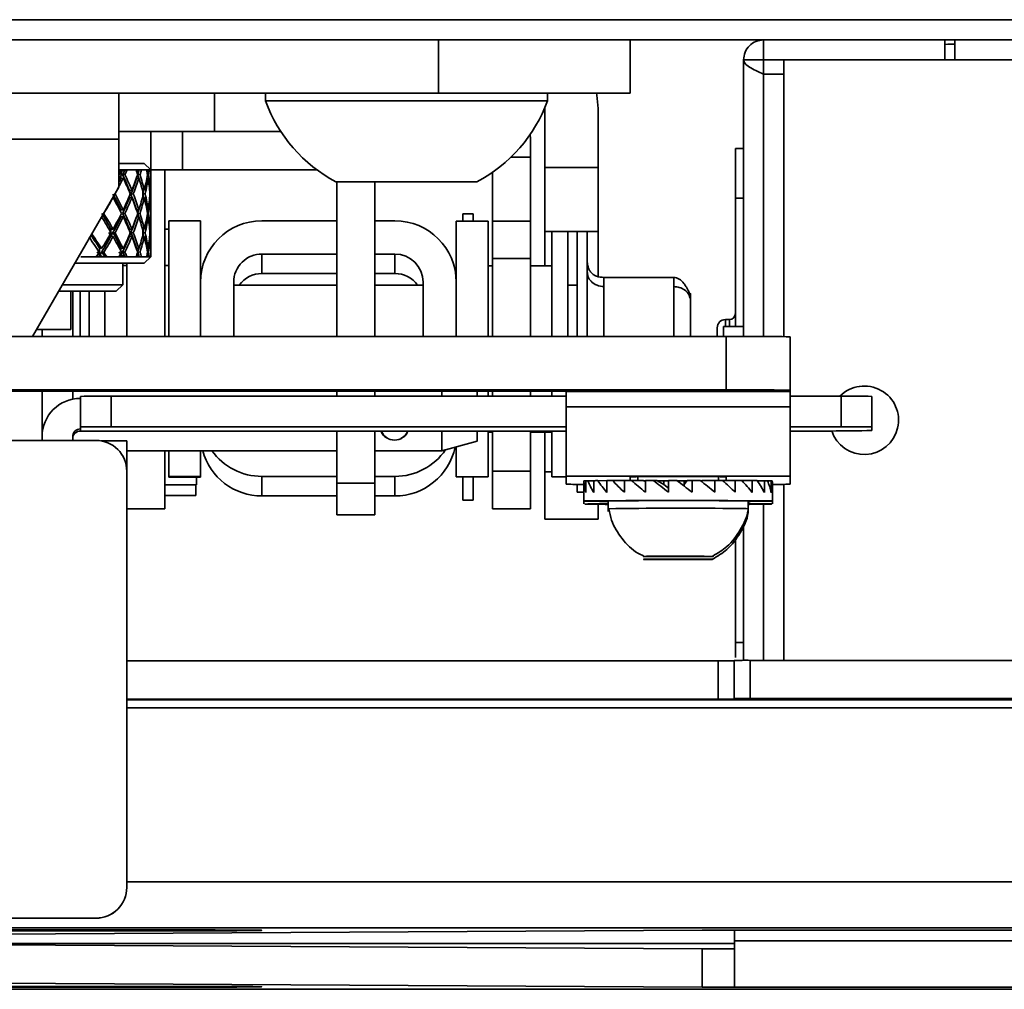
# Model space of a CAD drawing. Header units: millimetres. Extents: x 1 to 1119, y -1 to 863.
# Tile 64 of 211: x 201 to 217, y 556 to 572. Entities that reach past the tile are written whole.
import ezdxf

# ---------------------------------------------------------------- set-up
doc = ezdxf.new("R2010")
doc.units = ezdxf.units.MM

msp = doc.modelspace()

# ---------------------------------------------------------------- linework, layer by layer
at = {"color": 7, "linetype": 'Continuous', "lineweight": 35}
for p, q in [((578.7802, 571.6501), (176.845, 571.6501)), ((176.6093, 571.3168), (579.0159, 571.3168)), ((207.5068, 570.4312), (207.5068, 571.3168)), ((210.6818, 571.3168), (210.6818, 570.4312)), ((212.8893, 570.9835), (212.8893, 571.3168)), ((215.8893, 571.3168), (215.8893, 570.9835)), ((215.8893, 571.2387), (215.9385, 571.2424)), ((216.0559, 571.2424), (215.9385, 571.2424)), ((216.0559, 570.9835), (216.0559, 571.3168)), ((212.5559, 570.9835), (212.8893, 570.9835)), ((212.5559, 570.9835), (212.5559, 566.4057)), ((212.8893, 570.9835), (212.8893, 570.7478)), ((212.8893, 570.9835), (213.2226, 570.9835)), ((213.2226, 566.4025), (213.2226, 570.9835)), ((213.2226, 570.9835), (216.0559, 570.9835)), ((212.8893, 570.7478), (213.2226, 570.7478)), ((190.5734, 570.4312), (207.5068, 570.4312)), ((202.2151, 570.4312), (202.2151, 569.6717)), ((203.8026, 570.4312), (203.8026, 569.7987)), ((204.6443, 570.4312), (204.6443, 570.3045)), ((210.6818, 570.4312), (207.5068, 570.4312)), ((209.3109, 570.3045), (209.3109, 570.4312)), ((204.8782, 570.3045), (204.6443, 570.3045)), ((209.3109, 570.3045), (204.8782, 570.3045)), ((209.267, 570.1772), (209.2666, 570.1918)), ((209.267, 569.2001), (209.267, 570.1772)), ((210.1526, 570.1772), (210.1526, 569.2001)), ((202.2151, 569.7987), (203.8026, 569.7987)), ((202.7443, 569.1663), (202.7443, 569.7987)), ((203.2734, 569.7987), (203.2734, 569.1663)), ((203.8026, 569.7987), (204.8979, 569.7987)), ((202.2151, 569.6717), (195.8651, 569.6717)), ((202.2151, 568.8766), (202.2151, 569.6717)), ((209.0318, 569.6717), (209.0274, 569.754)), ((209.0318, 569.6717), (209.0318, 569.3728)), ((212.5559, 569.5168), (212.4226, 569.5168)), ((202.2151, 569.2696), (202.6385, 569.2696)), ((202.7443, 569.1637), (202.6385, 569.2696)), ((209.0318, 569.3728), (209.0318, 568.3145)), ((202.2802, 569.1637), (202.2193, 569.1637)), ((202.2524, 569.1386), (202.289, 569.1458)), ((202.2977, 569.1637), (202.2802, 569.1637)), ((202.354, 569.1637), (202.2977, 569.1637)), ((202.5011, 569.1637), (202.354, 569.1637)), ((202.5427, 569.1637), (202.5011, 569.1637)), ((202.5101, 569.1388), (202.5486, 569.1458)), ((202.5544, 569.1637), (202.5427, 569.1637)), ((202.5911, 569.1637), (202.5544, 569.1637)), ((202.6777, 569.1637), (202.5911, 569.1637)), ((202.6988, 569.1637), (202.6777, 569.1637)), ((202.6818, 569.1423), (202.7016, 569.1458)), ((202.7043, 569.1637), (202.6988, 569.1637)), ((202.7202, 569.1637), (202.7043, 569.1637)), ((202.7438, 569.1637), (202.7202, 569.1637)), ((202.7417, 569.1663), (202.7443, 569.1663)), ((202.7443, 569.1663), (203.2734, 569.1663)), ((202.9807, 566.4059), (202.9807, 569.1663)), ((205.4925, 569.1663), (203.2734, 569.1663)), ((208.3994, 569.1206), (208.3994, 568.3145)), ((210.1526, 569.2001), (209.267, 569.2001)), ((209.267, 568.1418), (209.267, 569.2001)), ((210.1526, 569.2001), (210.1526, 568.1418)), ((202.2524, 569.0188), (202.289, 569.0261)), ((202.3178, 569.0859), (202.2813, 569.0786)), ((202.5091, 569.0188), (202.5486, 569.0261)), ((202.5676, 569.0859), (202.5282, 569.0786)), ((202.6806, 569.0224), (202.7016, 569.0261)), ((202.7103, 569.0859), (202.6913, 569.0825)), ((202.7443, 568.5862), (202.7443, 568.9436)), ((205.9279, 568.9645), (205.8109, 568.9645)), ((205.8244, 566.4059), (205.8244, 568.9645)), ((208.1443, 568.9645), (205.9279, 568.9645)), ((206.4569, 566.4059), (206.4569, 568.9645)), ((200.7887, 566.4059), (202.2151, 568.8766)), ((202.3931, 568.8218), (202.4317, 568.8254)), ((202.3931, 568.8218), (202.4169, 568.7618)), ((202.6091, 568.8228), (202.6388, 568.8254)), ((202.7269, 568.8246), (202.7365, 568.8254)), ((202.1161, 568.7051), (202.1216, 568.7057)), ((202.1545, 568.7655), (202.1508, 568.7651)), ((202.3931, 568.702), (202.4317, 568.7057)), ((202.4554, 568.7655), (202.4169, 568.7619)), ((202.6077, 568.7029), (202.6388, 568.7057)), ((202.6526, 568.7655), (202.6234, 568.7629)), ((202.7267, 568.7049), (202.7365, 568.7057)), ((202.7399, 568.7655), (202.7321, 568.7648)), ((212.5559, 568.6968), (212.4226, 568.6968)), ((212.4226, 568.6968), (212.4226, 566.5668)), ((202.2519, 568.5026), (202.289, 568.5026)), ((202.5085, 568.5026), (202.5486, 568.5026)), ((202.6815, 568.5026), (202.7016, 568.5026)), ((201.9301, 568.3829), (201.9307, 568.3829)), ((201.9677, 568.4427), (201.9646, 568.4427)), ((202.2519, 568.3829), (202.289, 568.3829)), ((202.3173, 568.4427), (202.2802, 568.4427)), ((202.5085, 568.3829), (202.5486, 568.3829)), ((202.5673, 568.4427), (202.5289, 568.4427)), ((202.6815, 568.3829), (202.7016, 568.3829)), ((202.7102, 568.4427), (202.6921, 568.4427)), ((202.7443, 567.9419), (202.7443, 568.2992)), ((203.5691, 568.3209), (203.0442, 568.3209)), ((203.0442, 566.4059), (203.0442, 568.3209)), ((203.5691, 566.4059), (203.5691, 568.3209)), ((204.5851, 568.3203), (205.8244, 568.3203)), ((206.4569, 568.3203), (206.7865, 568.3203)), ((207.8025, 568.3145), (208.3274, 568.3145)), ((207.8025, 568.3145), (207.8025, 566.4059)), ((208.0804, 568.4343), (207.9111, 568.4343)), ((207.9111, 568.3145), (207.9111, 568.4343)), ((208.0804, 568.4343), (208.0804, 568.3145)), ((208.3274, 568.3145), (208.3274, 566.4059)), ((208.3994, 568.3145), (209.0318, 568.3145)), ((208.3994, 568.3145), (208.3994, 567.6946)), ((209.0318, 568.3145), (209.0318, 567.6946)), ((202.0865, 568.1834), (202.1216, 568.1798)), ((202.3931, 568.1834), (202.4317, 568.1798)), ((202.6077, 568.1826), (202.6388, 568.1798)), ((202.7267, 568.1806), (202.7365, 568.1798)), ((203.0442, 568.1803), (202.9807, 568.1803)), ((210.1526, 568.1418), (209.267, 568.1418)), ((209.267, 567.5737), (209.267, 568.1418)), ((209.3857, 566.4059), (209.3857, 568.1418)), ((209.6482, 566.4059), (209.6482, 568.1418)), ((209.8006, 566.4059), (209.8006, 568.1418)), ((209.9699, 568.1418), (209.9699, 566.4059)), ((210.1526, 567.3986), (210.1526, 568.1418)), ((202.0865, 568.0637), (202.0528, 568.1236)), ((202.1195, 568.1236), (202.0865, 568.0637)), ((202.0865, 568.0637), (202.1216, 568.06)), ((202.1545, 568.1199), (202.1195, 568.1236)), ((202.4169, 568.1236), (202.3931, 568.0637)), ((202.3931, 568.0637), (202.4317, 568.06)), ((202.4554, 568.1199), (202.4169, 568.1236)), ((202.6091, 568.0627), (202.6388, 568.06)), ((202.6526, 568.1199), (202.6234, 568.1226)), ((202.7269, 568.0609), (202.7365, 568.06)), ((202.7399, 568.1199), (202.7321, 568.1206)), ((201.8981, 567.7469), (201.8981, 567.8666)), ((201.8981, 567.8666), (201.9307, 567.8594)), ((201.9683, 567.7996), (201.9359, 567.8068)), ((202.2524, 567.8666), (202.289, 567.8594)), ((202.3178, 567.7996), (202.2813, 567.8068)), ((202.5091, 567.8666), (202.5486, 567.8594)), ((202.5676, 567.7996), (202.5282, 567.8068)), ((202.6806, 567.8631), (202.7016, 567.8594)), ((202.7103, 567.7996), (202.6913, 567.8029)), ((201.5882, 567.7217), (201.8409, 567.7217)), ((201.8409, 567.7217), (201.9193, 567.7217)), ((201.8981, 567.7469), (201.9307, 567.7396)), ((201.9193, 567.7217), (201.942, 567.7217)), ((201.942, 567.7217), (202.0163, 567.7217)), ((202.0163, 567.7217), (202.2193, 567.7217)), ((202.2193, 567.7217), (202.2802, 567.7217)), ((202.2524, 567.7469), (202.289, 567.7396)), ((202.2802, 567.7217), (202.2977, 567.7217)), ((202.2977, 567.7217), (202.354, 567.7217)), ((202.354, 567.7217), (202.5011, 567.7217)), ((202.5011, 567.7217), (202.5427, 567.7217)), ((202.5101, 567.7467), (202.5486, 567.7396)), ((202.5427, 567.7217), (202.5544, 567.7217)), ((202.5544, 567.7217), (202.5911, 567.7217)), ((202.5911, 567.7217), (202.6777, 567.7217)), ((202.6385, 567.6159), (202.7443, 567.7217)), ((202.6777, 567.7217), (202.6988, 567.7217)), ((202.6818, 567.7431), (202.7016, 567.7396)), ((202.6988, 567.7217), (202.7043, 567.7217)), ((202.7043, 567.7217), (202.7202, 567.7217)), ((202.7202, 567.7217), (202.7438, 567.7217)), ((205.8244, 567.7699), (204.5851, 567.7699)), ((204.5851, 567.4464), (204.5851, 567.7699)), ((206.7865, 567.7699), (206.4569, 567.7699)), ((206.7865, 567.4464), (206.7865, 567.7699)), ((208.3994, 567.6946), (209.0318, 567.6946)), ((208.3994, 567.6946), (208.3994, 566.4059)), ((209.0318, 567.6946), (209.0318, 566.4059)), ((202.6385, 567.6159), (201.4872, 567.6159)), ((202.2813, 567.2587), (202.2813, 567.6159)), ((202.3483, 567.5778), (202.2813, 567.5778)), ((202.3483, 566.4059), (202.3483, 567.6159)), ((203.0442, 567.5778), (202.9807, 567.5778)), ((208.3994, 567.5737), (208.3274, 567.5737)), ((209.3857, 567.5737), (209.0318, 567.5737)), ((205.8244, 567.4464), (204.5851, 567.4464)), ((206.7865, 567.4464), (206.4569, 567.4464)), ((211.405, 567.3832), (210.2451, 567.3832)), ((201.2199, 567.1529), (201.4214, 567.1529)), ((202.2813, 567.2587), (201.281, 567.2587)), ((201.3961, 567.1529), (202.1754, 567.1529)), ((201.4214, 567.1529), (201.4214, 566.5204)), ((201.4531, 566.4059), (201.4531, 567.1529)), ((201.5795, 567.1529), (201.5795, 566.4059)), ((201.7234, 567.1529), (201.7234, 566.4059)), ((201.9859, 567.1529), (201.9859, 566.4059)), ((202.1754, 567.1529), (202.2813, 567.2587)), ((204.1195, 567.3043), (204.1195, 566.4059)), ((205.8244, 567.2562), (204.1195, 567.2562)), ((207.2522, 567.2562), (206.4569, 567.2562)), ((207.2522, 566.4059), (207.2522, 567.3043)), ((209.8006, 567.2562), (209.6482, 567.2562)), ((212.3226, 566.6835), (212.2559, 566.6835)), ((200.8548, 566.5204), (201.4214, 566.5204)), ((200.9468, 566.4059), (200.9468, 566.5204)), ((212.2226, 566.5668), (212.2226, 566.4059)), ((212.5559, 566.5668), (212.2226, 566.5668)), ((212.2693, 566.4059), (185.8109, 566.4059)), ((212.2693, 565.5203), (212.2693, 566.4059)), ((213.3276, 566.3999), (213.3276, 565.5143)), ((185.8109, 565.5203), (212.2693, 565.5203)), ((209.6234, 565.4961), (188.4568, 565.4961)), ((200.9468, 564.746), (200.9468, 565.4961)), ((201.4531, 565.3664), (201.4531, 565.4961)), ((201.5801, 564.9065), (201.5801, 565.4128)), ((202.0881, 565.4157), (202.0881, 564.9094)), ((202.0881, 565.4157), (209.6234, 565.4157)), ((205.8244, 565.4157), (205.8244, 565.4961)), ((206.4569, 565.4157), (206.4569, 565.4961)), ((207.5625, 565.4961), (207.5625, 565.4157)), ((208.1502, 565.4961), (208.1502, 565.4157)), ((208.3274, 565.4961), (208.3274, 565.4157)), ((208.3994, 565.4961), (208.3994, 565.4157)), ((209.0318, 565.4961), (209.0318, 565.4157)), ((209.3857, 565.4157), (209.3857, 565.4961)), ((209.6234, 565.4943), (209.6234, 565.4961)), ((213.3276, 565.4943), (209.6234, 565.4943)), ((209.6234, 565.4943), (209.6234, 565.2388)), ((213.3276, 565.5143), (213.3276, 565.4943)), ((213.3276, 565.2388), (213.3276, 565.4943)), ((213.3276, 565.4157), (214.1743, 565.4157)), ((214.1743, 564.9094), (214.1743, 565.4157)), ((214.6823, 565.4128), (214.6823, 564.9065)), ((209.6234, 565.2388), (213.3276, 565.2388)), ((209.6234, 564.0927), (209.6234, 565.2388)), ((213.3276, 565.2388), (213.3276, 564.0927)), ((201.5801, 564.873), (201.5801, 564.9065)), ((201.5801, 564.8381), (201.5801, 564.873)), ((202.0881, 564.9094), (209.6234, 564.9094)), ((213.3276, 564.9094), (214.1743, 564.9094)), ((214.6823, 564.9065), (214.6823, 564.8472)), ((200.9468, 564.683), (200.9468, 564.746)), ((201.4531, 564.683), (201.4531, 564.746)), ((209.6234, 564.8381), (201.5801, 564.8381)), ((205.8244, 563.9779), (205.8244, 564.8381)), ((206.4569, 563.9779), (206.4569, 564.8381)), ((207.5625, 564.8381), (207.5625, 564.5134)), ((208.1502, 564.8381), (208.1502, 564.6709)), ((208.3274, 564.8381), (208.3274, 564.0812)), ((208.3994, 564.822), (208.3274, 564.822)), ((208.3994, 564.8381), (208.3994, 564.172)), ((209.0318, 564.8381), (209.0318, 564.172)), ((209.3857, 564.822), (209.0318, 564.822)), ((209.267, 564.1637), (209.267, 564.822)), ((209.3857, 564.0812), (209.3857, 564.8381)), ((189.8112, 564.683), (201.8394, 564.683)), ((202.3474, 564.6757), (201.925, 564.6757)), ((202.3474, 564.1706), (202.3474, 564.6757)), ((207.5625, 564.5134), (208.1502, 564.6709)), ((207.8025, 564.5777), (207.8025, 564.0812)), ((202.3474, 564.5134), (205.8244, 564.5134)), ((202.3483, 563.552), (202.3483, 564.5134)), ((202.9807, 563.552), (202.9807, 564.5134)), ((203.0442, 564.0876), (203.0442, 564.5134)), ((203.5691, 564.0876), (203.5691, 564.5134)), ((206.4569, 564.5134), (207.5625, 564.5134)), ((202.3474, 564.175), (202.3474, 557.2827)), ((203.0442, 564.0748), (203.0442, 564.0876)), ((203.5691, 564.0876), (203.0442, 564.0876)), ((203.5691, 564.0748), (203.0442, 564.0748)), ((203.5027, 563.947), (203.5027, 564.0748)), ((203.5691, 564.0748), (203.5691, 564.0876)), ((204.5851, 564.087), (205.8244, 564.087)), ((204.5851, 564.087), (204.5851, 563.7634)), ((206.4569, 564.087), (206.7865, 564.087)), ((206.7865, 564.087), (206.7865, 563.7634)), ((207.8025, 564.0812), (208.3274, 564.0812)), ((207.9111, 563.693), (207.9111, 564.0812)), ((208.0804, 564.0812), (208.0804, 563.693)), ((208.3994, 564.172), (209.0318, 564.172)), ((208.3994, 564.172), (208.3994, 563.552)), ((209.0318, 564.172), (209.0318, 563.552)), ((209.267, 563.3793), (209.267, 564.1637)), ((209.3857, 564.0812), (209.6234, 564.0812)), ((213.3276, 564.0927), (209.6234, 564.0927)), ((209.6234, 563.9586), (209.6234, 564.0927)), ((210.6818, 564.0813), (210.6818, 564.0201)), ((210.8089, 564.0837), (210.8089, 564.0185)), ((212.1422, 564.0205), (212.1422, 564.0837)), ((212.2693, 564.0184), (212.2693, 564.0813)), ((213.3276, 564.0927), (213.3276, 563.9586)), ((202.3474, 563.947), (202.3483, 563.947)), ((202.9807, 563.947), (203.5027, 563.947)), ((203.4904, 563.7692), (203.4904, 563.947)), ((205.8244, 563.9779), (206.4569, 563.9779)), ((205.8244, 563.4487), (205.8244, 563.9779)), ((206.4569, 563.4487), (206.4569, 563.9779)), ((209.8006, 563.8272), (209.8006, 563.9552)), ((209.9134, 564.0124), (209.9134, 563.6791)), ((209.9151, 564.0128), (209.9478, 564.0128)), ((209.9478, 564.0143), (209.9478, 563.8184)), ((209.9824, 564.015), (210.0769, 564.0148)), ((210.0769, 564.0164), (210.0769, 563.8205)), ((210.1434, 564.0171), (210.2938, 564.0163)), ((210.2938, 564.0183), (210.2938, 563.8223)), ((210.3882, 564.0188), (210.585, 564.0172)), ((210.7013, 564.0202), (210.585, 564.0198)), ((210.585, 564.0198), (210.585, 563.8238)), ((210.7013, 564.0202), (210.8933, 564.0172)), ((210.8933, 564.0172), (210.9322, 564.0038)), ((210.9013, 564.0144), (210.9322, 564.0146)), ((211.063, 564.021), (210.9322, 564.0208)), ((210.9322, 564.0208), (210.9322, 563.8249)), ((211.063, 564.021), (211.1203, 564.0179)), ((211.1203, 564.0179), (211.2361, 563.9522)), ((211.1241, 564.0157), (211.2361, 564.016)), ((211.2361, 564.0161), (211.3135, 564.0161)), ((211.2361, 564.0161), (211.2361, 563.9522)), ((211.3135, 563.8923), (211.2361, 563.9522)), ((211.3135, 564.0213), (211.3135, 563.8254)), ((211.4573, 564.0163), (211.5734, 564.0162)), ((211.5734, 564.0162), (211.5766, 564.0163)), ((211.5734, 563.9273), (211.5734, 564.0162)), ((211.6255, 564.0182), (211.5766, 563.9524)), ((211.5766, 564.0163), (211.5766, 563.9524)), ((211.5766, 564.0163), (211.624, 564.0162)), ((211.6255, 564.0182), (211.7049, 564.0213)), ((211.7049, 564.0213), (211.7049, 563.8253)), ((211.8469, 564.0156), (211.8675, 564.0155)), ((211.872, 564.0178), (211.855, 564.0092)), ((211.872, 564.0178), (212.082, 564.0206)), ((212.082, 564.0206), (212.082, 563.8247)), ((212.2062, 564.0203), (212.082, 564.0206)), ((212.2089, 564.0179), (212.4209, 564.0195)), ((212.4209, 564.0195), (212.4209, 563.8236)), ((212.5266, 564.019), (212.4209, 564.0195)), ((212.5284, 564.0172), (212.7005, 564.018)), ((212.7005, 564.018), (212.7005, 563.822)), ((212.7821, 564.0157), (212.9031, 564.016)), ((212.9031, 564.016), (212.9031, 563.8201)), ((212.9539, 564.0138), (213.0159, 564.0139)), ((213.0159, 564.0139), (213.0159, 563.818)), ((213.0376, 563.9182), (213.0376, 563.9639)), ((213.0376, 563.6791), (213.0376, 563.9182)), ((213.2226, 561.0415), (213.2226, 563.956)), ((202.3474, 563.7692), (202.3483, 563.7692)), ((202.9807, 563.7692), (203.4904, 563.7692)), ((205.8244, 563.7634), (204.5851, 563.7634)), ((206.7865, 563.7634), (206.4569, 563.7634)), ((209.8006, 563.8272), (209.9134, 563.8272)), ((207.9111, 563.693), (208.0804, 563.693)), ((209.9134, 563.6791), (209.9134, 563.6306)), ((210.1526, 563.3793), (210.1526, 563.6258)), ((210.3156, 563.6791), (210.3156, 563.5524)), ((212.6355, 563.5524), (212.6355, 563.6791)), ((213.0376, 563.6306), (213.0376, 563.6791)), ((202.9807, 563.552), (202.3483, 563.552)), ((206.4569, 563.4487), (205.8244, 563.4487)), ((209.0318, 563.552), (208.3994, 563.552)), ((210.3156, 563.5524), (210.3156, 563.5039)), ((212.6355, 563.5039), (212.6355, 563.5524)), ((210.1526, 563.3793), (209.267, 563.3793)), ((212.5559, 563.2925), (212.5559, 561.0413)), ((212.4226, 563.0554), (212.4226, 561.3368)), ((211.3559, 562.7657), (210.9266, 562.7634)), ((211.0462, 562.7602), (210.9266, 562.7634)), ((211.0462, 562.7602), (211.0462, 562.7641)), ((211.5951, 562.7592), (211.0462, 562.7602)), ((211.9049, 562.7646), (211.3559, 562.7657)), ((211.5951, 562.7616), (211.5951, 562.7592)), ((211.5951, 562.7592), (212.0245, 562.7614)), ((212.0245, 562.7614), (211.9049, 562.7646)), ((210.9038, 562.7135), (211.1198, 562.7165)), ((211.2595, 562.7109), (210.9038, 562.7135)), ((211.6915, 562.717), (211.1198, 562.7165)), ((211.2595, 562.7166), (211.2595, 562.7109)), ((211.2595, 562.7109), (211.8312, 562.7113)), ((211.5175, 562.7106), (211.5566, 562.7106)), ((212.0472, 562.7144), (211.6915, 562.717)), ((211.8312, 562.716), (211.8312, 562.7113)), ((211.8312, 562.7113), (212.0472, 562.7144)), ((212.4226, 561.3368), (212.5559, 561.3368)), ((212.4226, 561.3368), (212.4226, 561.0883)), ((202.3474, 561.0324), (212.1371, 561.0324)), ((212.1371, 561.0324), (212.1371, 560.3999)), ((212.4017, 561.0399), (212.4017, 560.4075)), ((212.6662, 561.0415), (245.7391, 561.0415)), ((212.6662, 560.409), (212.6662, 561.0415)), ((202.3474, 560.3999), (212.1371, 560.3999)), ((212.4017, 560.4014), (212.4017, 560.4075)), ((212.6662, 560.409), (245.7391, 560.409)), ((202.3474, 557.2827), (202.3474, 557.2791)), ((201.8394, 556.7748), (189.8112, 556.7748)), ((201.8394, 556.7711), (189.8112, 556.7711)), ((201.8394, 556.7711), (201.8394, 556.7748)), ((247.8558, 556.6125), (188.5892, 556.6125)), ((194.9392, 556.4791), (211.8725, 556.5761)), ((197.0558, 556.5769), (203.4058, 556.5769)), ((203.4058, 556.5632), (197.0558, 556.5632)), ((212.4017, 556.5761), (211.8725, 556.5761)), ((212.4017, 556.5761), (237.0676, 556.5761)), ((212.4059, 556.3942), (212.4059, 556.5761)), ((212.4059, 555.6304), (212.4059, 556.3942)), ((212.4059, 556.3942), (247.8558, 556.3942)), ((211.8725, 556.2628), (194.9392, 556.3598)), ((211.8725, 555.6304), (211.8725, 556.2628)), ((212.4059, 556.2628), (211.8725, 556.2628)), ((188.5892, 555.594), (237.0679, 555.594)), ((211.8725, 555.6304), (194.9392, 555.7274)), ((197.0558, 555.6432), (203.4058, 555.6432)), ((203.4058, 555.6296), (197.0558, 555.6296)), ((211.8725, 555.6304), (212.4059, 555.6304)), ((247.8558, 555.6304), (212.4059, 555.6304))]:
    msp.add_line(p, q, dxfattribs=at)
at = {"color": 8, "linetype": 'Continuous', "lineweight": 35}
for p, q in [((216.0559, 570.9835), (295.2153, 570.9835)), ((212.8893, 570.7478), (212.8893, 566.4048)), ((208.7056, 569.3728), (209.0318, 569.3728)), ((202.2524, 569.1386), (202.2524, 569.0996)), ((202.2524, 569.0721), (202.2524, 569.0188)), ((202.5091, 569.0297), (202.5091, 569.0188)), ((202.3931, 568.8218), (202.3931, 568.7986)), ((202.3931, 568.7323), (202.3931, 568.702)), ((202.0865, 568.1834), (202.0865, 568.1223)), ((202.3931, 568.1834), (202.3931, 568.1531)), ((202.0865, 568.1176), (202.0865, 568.0637)), ((202.3931, 568.0869), (202.3931, 568.0637)), ((202.2524, 567.8134), (202.2524, 567.8666)), ((202.5091, 567.8558), (202.5091, 567.8666)), ((202.2524, 567.7469), (202.2524, 567.7859)), ((210.2451, 567.2304), (210.2451, 567.3832)), ((211.405, 567.3832), (211.405, 567.2304)), ((210.2451, 567.2304), (210.2451, 566.4059)), ((211.405, 567.2304), (211.405, 566.4059)), ((212.2559, 566.6835), (212.2559, 566.5668)), ((212.3226, 566.5668), (212.3226, 566.6835)), ((209.3857, 564.1637), (209.267, 564.1637)), ((212.8893, 563.6268), (212.8893, 561.0415)), ((247.8558, 560.3852), (202.3474, 560.3852)), ((202.3474, 560.2574), (247.8558, 560.2574)), ((202.3474, 557.3763), (247.8558, 557.3763)), ((203.4058, 556.5769), (203.4058, 556.5632)), ((212.4059, 556.3527), (196.1795, 556.3527)), ((203.4058, 555.6432), (203.4058, 555.6296))]:
    msp.add_line(p, q, dxfattribs=at)
at = {"color": 7, "linetype": 'Continuous', "lineweight": 35, "flags": 128}
for points in [[(210.1239, 570.4312), (210.1307, 570.3995), (210.1526, 570.1772)], [(211.3135, 564.0213), (211.3305, 564.0213), (211.3477, 564.0213), (211.3648, 564.0213), (211.3819, 564.0213), (211.3991, 564.0213), (211.4163, 564.0213), (211.4334, 564.0213), (211.4506, 564.0213)], [(211.7049, 564.0213), (211.7219, 564.0212), (211.7389, 564.0212), (211.7558, 564.0212), (211.7727, 564.0212), (211.7895, 564.0212), (211.8063, 564.0211), (211.8231, 564.0211), (211.8398, 564.0211)], [(213.0365, 563.9642), (213.0368, 563.9642), (213.0372, 563.9641), (213.0375, 563.964), (213.0376, 563.9639), (213.0375, 563.9638)], [(210.3138, 563.6731), (210.0667, 563.6752), (209.9336, 563.6776), (209.9255, 563.6802), (210.043, 563.6826), (210.2765, 563.6848), (210.6071, 563.6865), (211.0081, 563.6876), (211.447, 563.688), (211.8882, 563.6877), (212.2959, 563.6867), (212.6372, 563.6851), (212.8844, 563.6829), (213.0174, 563.6805), (213.0255, 563.678), (212.9081, 563.6755), (212.6746, 563.6733), (212.6355, 563.6731)], [(212.6355, 563.6366), (212.6588, 563.6364), (212.8982, 563.6343), (213.0223, 563.6318), (213.0211, 563.6293), (212.8948, 563.6268), (212.6534, 563.6247), (212.6355, 563.6246)], [(211.8633, 562.76), (211.9988, 562.761), (212.0547, 562.7622), (212.0224, 562.7635), (211.9068, 562.7646), (211.7256, 562.7654), (211.5063, 562.7657), (211.2824, 562.7656), (211.0878, 562.7649), (210.9522, 562.7639), (210.8964, 562.7626), (210.9287, 562.7613), (211.0442, 562.7602), (211.2254, 562.7594), (211.3947, 562.7591)], [(211.5774, 562.7592), (211.6687, 562.7593), (211.8633, 562.76)], [(211.5905, 562.7107), (211.7702, 562.7111), (211.9389, 562.7119), (212.0371, 562.7131), (212.0498, 562.7144), (211.9751, 562.7156), (211.8243, 562.7166), (211.6204, 562.7171), (211.3945, 562.7172), (211.1809, 562.7168), (211.0122, 562.7159), (210.914, 562.7148), (210.9012, 562.7135), (210.976, 562.7122), (211.1268, 562.7113), (211.3306, 562.7107), (211.3616, 562.7107)], [(203.4058, 556.5769), (203.813, 556.5765), (204.1711, 556.5753), (204.4369, 556.5735), (204.5783, 556.5712), (204.5783, 556.5689), (204.4369, 556.5666), (204.1711, 556.5648), (203.813, 556.5636), (203.4058, 556.5632)], [(203.4058, 555.6296), (203.813, 555.63), (204.1711, 555.6312), (204.4369, 555.633), (204.5783, 555.6352), (204.5783, 555.6376), (204.4369, 555.6398), (204.1711, 555.6416), (203.813, 555.6428), (203.4058, 555.6432)]]:
    msp.add_lwpolyline(points, dxfattribs=at)
at = {"color": 7, "linetype": 'Continuous', "lineweight": 35}
for centre, radius, start, end in [((206.9776, 571.1581), 2.4846, 200.09465, 241.99406), ((206.9776, 571.1581), 2.4846, 298.00594, 339.90535), ((204.5852, 567.3043), 1.016, 90.0008, 179.99892), ((206.7865, 567.3043), 1.016, 0.00108, 89.9992), ((204.5851, 567.3043), 0.4657, 89.99944, 179.99964), ((206.7865, 567.3043), 0.4657, 0.00282, 89.9981), ((204.5851, 566.9808), 0.4656, 89.9989, 143.74079), ((206.7865, 566.9808), 0.4656, 36.25921, 90.0011), ((212.2559, 566.5501), 0.1333, 90, 180), ((212.3226, 566.7835), 0.1, 270, 0), ((212.5338, 520.2024), 46.2043, 89.01558, 90.32803), ((212.5338, 519.3168), 46.2043, 89.01558, 90.32803), ((214.5559, 565.0168), 0.5667, 198.19755, 135.25993), ((201.5801, 564.746), 0.6333, 90.00089, 179.99709), ((201.9611, 543.2549), 22.1611, 89.67158, 90.985), ((214.3013, 543.2536), 22.1624, 89.01503, 90.3284), ((201.5801, 564.746), 0.127, 89.99585, 180.00527), ((201.961, 542.758), 22.1517, 89.6713, 90.98528), ((214.3014, 542.7567), 22.153, 89.01475, 90.32868), ((201.5801, 564.7112), 0.127, 89.99362, 180.00638), ((206.7801, 564.9196), 0.2311, 200.63728, 339.36272), ((213.5918, 627.0598), 62.2221, 269.756722, 271.004185), ((201.8394, 564.175), 0.508, 0.00012, 90.00184), ((206.7865, 564.7794), 1.016, 269.99962, 348.21782), ((204.5852, 564.7795), 1.016, 195.18136, 269.99827), ((204.5851, 565.1029), 1.016, 215.46915, 270.00012), ((206.7865, 565.103), 1.016, 270.00056, 325.69453), ((211.4755, 508.3429), 55.744, 89.18413, 90.81587), ((209.8775, 571.5404), 7.5861, 268.0809, 270.27139), ((209.915, 564.0095), 0.00333, 88.17784, 119.11855), ((210.0621, 559.6166), 4.3991, 91.03824, 91.48862), ((210.4165, 534.488), 29.5303, 90.52974, 90.65889), ((210.8584, 478.9172), 85.1029, 90.316604, 90.38013), ((212.2886, 507.0395), 56.98, 89.50497, 89.58587), ((212.7276, 550.2706), 13.7466, 89.05948, 89.26881), ((213.0019, 563.5301), 0.484, 86.3411, 88.33565), ((213.0733, 571.5481), 7.5937, 269.72554, 271.91914), ((210.2567, 556.4518), 7.185, 89.53006, 92.61571), ((210.4238, 588.225), 24.6007, 268.84693, 269.74796), ((210.6136, 555.4505), 8.234, 89.39869, 92.07434), ((211.4637, 483.7623), 79.9254, 89.159954, 90.54743), ((211.519, 476.262), 87.2987, 89.462416, 90.789877), ((212.4216, 559.1961), 4.3616, 87.18889, 91.09606), ((211.4799, 576.8309), 14.0698, 269.20641, 270.50081), ((211.622, 563.729), 0.9676, 268.86699, 272.60679), ((211.5441, 568.7709), 6.0582, 269.60269, 271.1527), ((212.2031, 572.5823), 11.5502, 269.67232, 270.98487), ((212.6001, 549.4931), 11.5486, 89.67169, 90.98442), ((212.2034, 571.9252), 11.5254, 269.67038, 270.98574), ((212.6001, 548.8606), 11.5486, 89.67169, 90.98442), ((201.8394, 557.2827), 0.508, 269.99788, 359.99988), ((201.8394, 557.2791), 0.508, 269.99788, 359.99988)]:
    msp.add_arc(centre, radius, start, end, dxfattribs=at)
for centre, major_axis, ratio, start_param, end_param in [((199.0401, 568.3829), (3.0101, -3.0101), 0.7171642, 1.1395888, 1.161042), ((199, 568.4881), (3.3392, 3.3392), 0.480123, 5.3201141, 5.3365264), ((199, 568.5026), (3.0101, -3.0101), 0.7171641, 1.1211918, 1.1280852), ((199, 568.5026), (-3.0101, 3.0101), 0.7171642, 4.1765065, 4.2627845), ((199.0071, 568.4881), (-3.0101, 3.0101), 0.7171642, 4.2503413, 4.2667536), ((199.0401, 568.5026), (3.0101, -3.0101), 0.7171641, 1.1231763, 1.1280852), ((199.0071, 568.3829), (3.3392, 3.3392), 0.480123, 5.3489696, 5.3724077), ((199.0401, 568.5026), (3.3392, 3.3392), 0.4801232, 5.3345415, 5.3394504), ((199.0401, 568.3829), (3.3392, 3.3392), 0.480123, 5.3509544, 5.3724077), ((199.0401, 568.3829), (2.8105, -2.8105), 0.8585196, 1.0523224, 1.0737757), ((199.003, 568.3829), (3.1868, 3.1868), 0.5924998, 5.436236, 5.4596741), ((199.0401, 568.5026), (2.8105, -2.8105), 0.8585195, 1.0359097, 1.0408186), ((199.0401, 568.5026), (3.1868, 3.1868), 0.5924999, 5.4218083, 5.4267172), ((199.0401, 568.3829), (3.1868, 3.1868), 0.5924998, 5.4382208, 5.4596741), ((199.0401, 568.3829), (2.6486, 2.6486), 0.9776758, 5.6774442, 5.6988974), ((199.0401, 568.5026), (2.6486, 2.6486), 0.9776757, 5.6610345, 5.6659434), ((199.0401, 568.5026), (3.0101, 3.0101), 0.7171642, 5.5090745, 5.5139834), ((199.0401, 568.3829), (3.0101, 3.0101), 0.7171641, 5.5254873, 5.5469406), ((199.0401, 568.3829), (2.8643, 2.8643), 0.8200442, 5.5901785, 5.6116318), ((199.0401, 568.3829), (3.3392, 3.3392), 0.480123, 5.2635003, 5.3345419), ((199.0071, 568.3829), (3.3392, 3.3392), 0.480123, 5.3120383, 5.3325573), ((199.0401, 568.5026), (3.3392, 3.3392), 0.480123, 5.295615, 5.3181293), ((199.0401, 568.3829), (3.0101, -3.0101), 0.7171641, 1.0521347, 1.1231763), ((199.0401, 568.5026), (-3.0101, 3.0101), 0.7171642, 4.1775026, 4.2483565), ((199.003, 568.3829), (3.1868, 3.1868), 0.5924998, 5.3497695, 5.4198238), ((199.0401, 568.5026), (3.1868, 3.1868), 0.5924998, 5.3345419, 5.4053958), ((199.0401, 568.3829), (3.1868, 3.1868), 0.5924998, 5.3507668, 5.4218084), ((198.9983, 568.5026), (2.8105, -2.8105), 0.8585195, 1.0029451, 1.0182972), ((199.0401, 568.3829), (-2.8105, 2.8105), 0.8585195, 4.106461, 4.1775026), ((199.0401, 568.5026), (2.8105, -2.8105), 0.8585195, 0.9486434, 1.0194973), ((199.0401, 568.5026), (3.0101, 3.0101), 0.7171642, 5.4218083, 5.4926622), ((199.0401, 568.3829), (3.0101, 3.0101), 0.7171642, 5.4380332, 5.5090748), ((199.0401, 568.3829), (2.6486, 2.6486), 0.9776757, 5.5899908, 5.6610323), ((199.0401, 568.5026), (2.6486, 2.6486), 0.9776757, 5.5737654, 5.6446193), ((199.0401, 568.5026), (2.8105, 2.8105), 0.8585195, 5.5090747, 5.5799287), ((199.0401, 568.3829), (2.8105, 2.8105), 0.8585195, 5.5252997, 5.5963413), ((199, 568.3829), (3.0101, 3.0101), 0.7171642, 5.4370359, 5.4539736), ((199.0401, 568.3829), (3.3392, 3.3392), 0.480123, 5.1761721, 5.2472754), ((199.003, 568.5026), (3.1868, -3.1868), 0.5924999, 1.0359099, 1.105957), ((199.0401, 568.3829), (3.1868, -3.1868), 0.5924998, 1.052073, 1.1231763), ((199.0401, 568.5026), (3.1868, -3.1868), 0.5924999, 1.0359099, 1.1069515), ((199.003, 568.3829), (3.1868, 3.1868), 0.5924998, 5.2634385, 5.3335458), ((199.0401, 568.5026), (3.1868, 3.1868), 0.5924998, 5.2472755, 5.318317), ((199.0401, 568.3829), (3.1868, 3.1868), 0.5924998, 5.2634385, 5.3345419), ((199, 568.5026), (-3.0101, 3.0101), 0.7171642, 4.0902362, 4.1602832), ((199.0401, 568.3829), (-3.0101, 3.0101), 0.7171641, 4.1063992, 4.1775025), ((199.0401, 568.5026), (-3.0101, 3.0101), 0.7171642, 4.0902362, 4.1612777), ((199.0401, 568.5026), (3.0101, 3.0101), 0.7171642, 5.3345418, 5.4055834), ((199.0401, 568.3829), (3.0101, 3.0101), 0.7171642, 5.350705, 5.4218083), ((198.9983, 568.5026), (2.8105, -2.8105), 0.8585195, 0.915871, 0.931424), ((199.0401, 568.3829), (2.8105, -2.8105), 0.8585195, 0.87754, 0.9486433), ((199.0401, 568.5026), (2.8105, -2.8105), 0.8585195, 0.8613769, 0.9324185), ((199.0401, 568.5026), (2.8105, 2.8105), 0.8585195, 5.4218083, 5.4928499), ((199.0401, 568.3829), (2.8105, 2.8105), 0.8585195, 5.4379715, 5.5090748), ((199.0401, 568.3829), (2.6486, 2.6486), 0.9776757, 5.5026629, 5.5737662), ((199.0401, 568.5026), (2.6486, 2.6486), 0.9776757, 5.4865006, 5.5575422), ((199, 568.3829), (3.0101, 3.0101), 0.7171642, 5.350705, 5.3668723), ((199.0401, 568.3829), (3.3392, -3.3392), 0.480123, 1.0521348, 1.1231763), ((199.0071, 568.5026), (-3.3392, 3.3392), 0.480123, 4.1784986, 4.2486058), ((199.0401, 568.5026), (-3.3392, 3.3392), 0.480123, 4.1775025, 4.2486058), ((199.003, 568.3829), (3.1868, 3.1868), 0.5924999, 5.1772283, 5.2472754), ((199.0401, 568.5026), (3.1868, 3.1868), 0.5924998, 5.160009, 5.2311123), ((199.0401, 568.3829), (3.1868, 3.1868), 0.5924999, 5.1762338, 5.2472754), ((199.003, 568.5026), (-3.1868, 3.1868), 0.5924998, 4.0912322, 4.1613394), ((199.0401, 568.3829), (3.1868, -3.1868), 0.5924998, 0.9648683, 1.0359099), ((199.0401, 568.5026), (-3.1868, 3.1868), 0.5924998, 4.0902361, 4.1613394), ((199, 568.3829), (3.0101, 3.0101), 0.7171642, 5.2644947, 5.3345418), ((199.0401, 568.5026), (3.0101, 3.0101), 0.7171641, 5.2472754, 5.3183787), ((199.0401, 568.3829), (3.0101, 3.0101), 0.7171642, 5.2635002, 5.3345418), ((199, 568.5026), (-3.0101, 3.0101), 0.7171642, 4.0579056, 4.074073), ((199.0401, 568.3829), (-3.0101, 3.0101), 0.7171642, 4.0191946, 4.0902361), ((199.0401, 568.5026), (-3.0101, 3.0101), 0.7171642, 4.0029697, 4.074073), ((199.0401, 568.5026), (2.8105, 2.8105), 0.8585195, 5.334542, 5.4056453), ((199.0401, 568.3829), (2.8105, 2.8105), 0.8585195, 5.3507668, 5.4218084), ((199.0401, 568.3829), (2.8105, -2.8105), 0.8585195, 0.7903354, 0.861377), ((199.0401, 568.5026), (2.8105, -2.8105), 0.8585195, 0.7741105, 0.8452138), ((199.0401, 568.5026), (2.6486, -2.6486), 0.9776757, 0.7094191, 0.7805224), ((199.0401, 568.3829), (2.6486, -2.6486), 0.9776757, 0.7256431, 0.7966847), ((198.9983, 568.3829), (2.8105, 2.8105), 0.8585195, 5.3517613, 5.3673143), ((199.0401, 568.3829), (-3.4663, 3.4663), 0.3768065, 4.1939151, 4.2625294), ((199.0122, 568.5026), (-3.4663, 3.4663), 0.3768065, 4.1794871, 4.2383419), ((199.0401, 568.5026), (-3.4663, 3.4663), 0.3768065, 4.1775026, 4.2458263), ((199.003, 568.3829), (3.1868, 3.1868), 0.5924998, 5.0747271, 5.1610051), ((199.0401, 568.5026), (3.1868, 3.1868), 0.5924999, 5.0727424, 5.143784), ((199.0401, 568.3829), (3.1868, 3.1868), 0.5924998, 5.089155, 5.160009), ((199.0071, 568.5026), (-3.3392, 3.3392), 0.480123, 4.0922206, 4.1622752), ((199.0401, 568.3829), (-3.3392, 3.3392), 0.480123, 4.1066486, 4.1775026), ((199.0401, 568.5026), (-3.3392, 3.3392), 0.480123, 4.0902361, 4.1612777), ((199, 568.3829), (3.0101, 3.0101), 0.7171642, 5.1619935, 5.2482714), ((199.0401, 568.5026), (3.0101, 3.0101), 0.7171641, 5.160009, 5.2310506), ((199.0401, 568.3829), (3.0101, 3.0101), 0.7171642, 5.1764214, 5.2472754), ((199.003, 568.5026), (3.1868, -3.1868), 0.5924998, 0.8633615, 0.9334161), ((199.0401, 568.3829), (-3.1868, 3.1868), 0.5924998, 4.0193822, 4.0902361), ((199.0401, 568.5026), (3.1868, -3.1868), 0.5924998, 0.8613769, 0.9324185), ((199.0401, 568.5026), (2.8105, 2.8105), 0.8585195, 5.2472754, 5.3183169), ((199.0401, 568.3829), (2.8105, 2.8105), 0.8585195, 5.263688, 5.3345419), ((199, 568.5026), (-3.0101, 3.0101), 0.7171642, 3.9708043, 3.9877423), ((199.0401, 568.3829), (-3.0101, 3.0101), 0.7171642, 3.9321158, 4.0029697), ((199.0401, 568.5026), (-3.0101, 3.0101), 0.7171642, 3.9157032, 3.9867448), ((199.0401, 568.5026), (-2.6486, 2.6486), 0.9776757, 3.7637456, 3.8347872), ((199.0401, 568.3829), (-2.6486, 2.6486), 0.9776757, 3.7801586, 3.8510126), ((199.0401, 568.3829), (-2.8105, 2.8105), 0.8585195, 3.8448493, 3.9157033), ((199.0401, 568.5026), (-2.8105, 2.8105), 0.8585195, 3.8284367, 3.8994783), ((199.0401, 568.5026), (3.1868, 3.1868), 0.5924999, 5.0348765, 5.0563297), ((199.003, 568.3973), (-3.4663, 3.4663), 0.3768065, 4.175518, 4.1919303), ((199.0122, 568.3973), (3.1868, 3.1868), 0.5924998, 5.070758, 5.0871703), ((199.0122, 568.5026), (-3.4663, 3.4663), 0.3768065, 4.1396368, 4.1630748), ((199.0401, 568.5026), (-3.4663, 3.4663), 0.3768065, 4.1396368, 4.16109), ((199.0401, 568.5026), (3.0101, 3.0101), 0.7171642, 5.1221433, 5.1435965), ((199, 568.3973), (-3.3392, 3.3392), 0.480123, 4.0882516, 4.1046638), ((199.0071, 568.3973), (3.0101, 3.0101), 0.7171642, 5.1580244, 5.1744366), ((199.0071, 568.5026), (3.3392, -3.3392), 0.480123, 0.9107776, 0.9342157), ((199.0401, 568.5026), (3.3392, -3.3392), 0.480123, 0.9107776, 0.9322309), ((199.0401, 568.5026), (2.8105, 2.8105), 0.8585196, 5.2094097, 5.2308629), ((198.9983, 568.3829), (2.8105, 2.8105), 0.8585195, 5.2648881, 5.2802402), ((199.003, 568.5026), (-3.1868, 3.1868), 0.5924998, 3.9651039, 3.9885419), ((199.0401, 568.5026), (-3.1868, 3.1868), 0.5924998, 3.9651039, 3.9865571), ((199.0401, 568.5026), (-2.6486, 2.6486), 0.9776758, 3.7258805, 3.7473338), ((199.0401, 568.5026), (-3.0101, 3.0101), 0.7171641, 3.8778374, 3.8992906), ((199.0401, 568.5026), (2.8643, -2.8643), 0.8200442, 0.6715535, 0.6930068), ((199.003, 568.3829), (3.1868, 3.1868), 0.5925, 5.0678334, 5.0747269), ((199.0401, 568.3829), (3.1868, 3.1868), 0.5925, 5.0678334, 5.0727424), ((199.0401, 568.3829), (-3.4663, 3.4663), 0.3768065, 4.1725936, 4.1775026), ((199, 568.3829), (3.0101, 3.0101), 0.7171641, 5.1551001, 5.1619935), ((199.0401, 568.3829), (3.0101, 3.0101), 0.7171641, 5.1551001, 5.160009), ((199.0401, 568.3829), (-3.3392, 3.3392), 0.4801232, 4.0853275, 4.0902365), ((199.0401, 568.3829), (2.8105, 2.8105), 0.8585195, 5.2423667, 5.2472756), ((199.0401, 568.3829), (3.1868, -3.1868), 0.5924999, 0.8564681, 0.861377), ((199.0401, 568.3829), (2.6486, -2.6486), 0.9776757, 0.6172419, 0.6221508), ((199.0401, 568.3829), (-3.0101, 3.0101), 0.7171642, 3.9107945, 3.9157035), ((211.4755, 563.8165), (1.5178, -0.5209), 0.709418, 3.4273324, 3.5906592), ((211.4755, 563.8165), (1.4859, -0.8405), 0.5734614, 3.7534814, 3.9168082), ((211.4755, 563.8165), (1.5003, -1.0082), 0.4314968, 3.9733521, 4.1366789), ((211.4755, 563.8165), (1.5269, -1.1108), 0.2970406, 4.1552856, 4.3186124), ((211.4755, 563.8165), (1.5494, -1.1727), 0.1696918, 4.3215276, 4.4848544), ((211.4755, 563.8165), (1.5611, -1.2018), 0.046713, 4.4810644, 4.6443912), ((211.4755, 563.8165), (1.5595, -1.2005), 0.0749665, 1.4810591, 1.6443859), ((211.4755, 563.8165), (1.5448, -1.1688), 0.1984469, 1.3211242, 1.484451), ((211.4755, 563.8165), (1.5199, -1.1037), 0.3268218, 1.153772, 1.3170988), ((211.4755, 563.8165), (1.4926, -0.9958), 0.4627965, 0.9688997, 1.1322265), ((211.4755, 563.8165), (1.4819, -0.8153), 0.6061667, 0.7399879, 0.9033147), ((211.4755, 563.8165), (1.5263, -0.4502), 0.7384547, 0.3812432, 0.54457), ((211.4755, 563.8165), (1.5505, 0.2484), 0.7662952, 6.161052, 6.2398264)]:
    msp.add_ellipse(centre, major_axis=major_axis, ratio=ratio, start_param=start_param, end_param=end_param, dxfattribs=at)
for points, knots in [([(212.5559, 570.9835), (212.5609, 571.0271), (212.571, 571.1145), (212.6481, 571.2247), (212.7582, 571.3018), (212.8456, 571.3118), (212.8893, 571.3168)], [0, 0, 0, 0, 0.2499967, 0.4999967, 0.7499987, 1, 1, 1, 1]), ([(212.8893, 570.7478), (212.8456, 570.7674), (212.7582, 570.8067), (212.6481, 570.8656), (212.571, 570.9245), (212.5609, 570.9638), (212.5559, 570.9835)], [0, 0, 0, 0, 0.2500011, 0.5000033, 0.7499989, 1, 1, 1, 1]), ([(212.4226, 569.5168), (212.4226, 569.5094), (212.4226, 569.4946), (212.4226, 569.3812), (212.4226, 569.2116), (212.4226, 568.9776), (212.4226, 568.7944), (212.4226, 568.6968)], [0, 0, 0, 0, 0.1772475, 0.3540852, 0.5397108, 0.7546813, 1, 1, 1, 1]), ([(210.2451, 567.3832), (210.2043, 567.3855), (210.1461, 567.3888), (210.0763, 567.4238), (210.0442, 567.45), (210.0245, 567.4715), (210.0078, 567.496), (209.9947, 567.5231), (209.9853, 567.5503), (209.9756, 567.5907), (209.9716, 567.6297), (209.971, 567.6318), (209.9706, 567.6331)], [0, 0, 0, 0, 0.2456211, 0.3494814, 0.3940085, 0.4334755, 0.4693478, 0.5053481, 0.5472719, 0.6012085, 0.7656466, 1, 1, 1, 1]), ([(210.2451, 567.2304), (210.2061, 567.2347), (210.125, 567.2435), (210.0327, 567.3083), (209.979, 567.3889), (209.9729, 567.4438), (209.9699, 567.4701)], [0, 0, 0, 0, 0.2702408, 0.5624319, 0.7897374, 1, 1, 1, 1]), ([(211.6802, 566.9907), (211.6802, 567.0287), (211.6802, 567.1033), (211.6801, 567.1186), (211.6798, 567.1034), (211.6741, 567.1044), (211.6687, 567.1125), (211.6638, 567.1216), (211.6573, 567.1345), (211.6493, 567.1506), (211.6401, 567.169), (211.6247, 567.1983), (211.6015, 567.2381), (211.5556, 567.3033), (211.4886, 567.3682), (211.4337, 567.3781), (211.405, 567.3832)], [0, 0, 0, 0, 0.1975428, 0.3881363, 0.5213867, 0.5632592, 0.5788152, 0.5917537, 0.603403, 0.6153987, 0.6290973, 0.6452777, 0.6859832, 0.7374592, 0.8632855, 1, 1, 1, 1]), ([(211.6802, 566.9907), (211.6754, 567.0247), (211.6653, 567.0954), (211.5908, 567.1758), (211.4983, 567.2226), (211.4353, 567.2279), (211.405, 567.2304)], [0, 0, 0, 0, 0.2702726, 0.5624349, 0.7897502, 1, 1, 1, 1]), ([(211.6802, 566.4059), (211.6802, 566.4593), (211.6802, 566.6173), (211.6802, 566.8322), (211.6802, 566.9422), (211.6802, 566.9907)], [0, 0, 0, 0, 0.2215311, 0.6562901, 1, 1, 1, 1]), ([(212.1226, 566.5501), (212.1226, 566.5372), (212.1226, 566.5224), (212.1226, 566.4186), (212.1226, 566.4059)], [0, 0, 0, 0, 0.8785658, 1, 1, 1, 1]), ([(206.5616, 564.8381), (206.5628, 564.8295), (206.5673, 564.7988), (206.6021, 564.7579), (206.6421, 564.726), (206.6715, 564.7184), (206.676, 564.7173)], [0, 0, 0, 0, 0.1535678, 0.5430251, 0.9300754, 1, 1, 1, 1]), ([(206.8916, 564.7205), (206.9066, 564.727), (206.9429, 564.7427), (206.9826, 564.7829), (206.9946, 564.8203), (207.0004, 564.8381)], [0, 0, 0, 0, 0.2687542, 0.6522654, 1, 1, 1, 1]), ([(210.3294, 563.5508), (210.3407, 563.4874), (210.3729, 563.3073), (210.54, 563.0517), (210.7296, 562.8482), (210.8698, 562.7858), (210.902, 562.7715)], [0, 0, 0, 0, 0.1912385, 0.543217, 0.8952068, 1, 1, 1, 1]), ([(212.0427, 562.7158), (212.1262, 562.7656), (212.3118, 562.8765), (212.5087, 563.1482), (212.6234, 563.3721), (212.6319, 563.4961), (212.6324, 563.5025)], [0, 0, 0, 0, 0.2846068, 0.6327582, 0.9809177, 1, 1, 1, 1]), ([(212.0484, 562.7682), (212.1299, 562.8169), (212.3134, 562.9267), (212.5087, 563.1968), (212.6235, 563.4208), (212.632, 563.545), (212.6324, 563.5516)], [0, 0, 0, 0, 0.2794816, 0.6298377, 0.980202, 1, 1, 1, 1])]:
    msp.add_open_spline(points, degree=3, knots=knots, dxfattribs=at)

doc.saveas('drawing.dxf')
